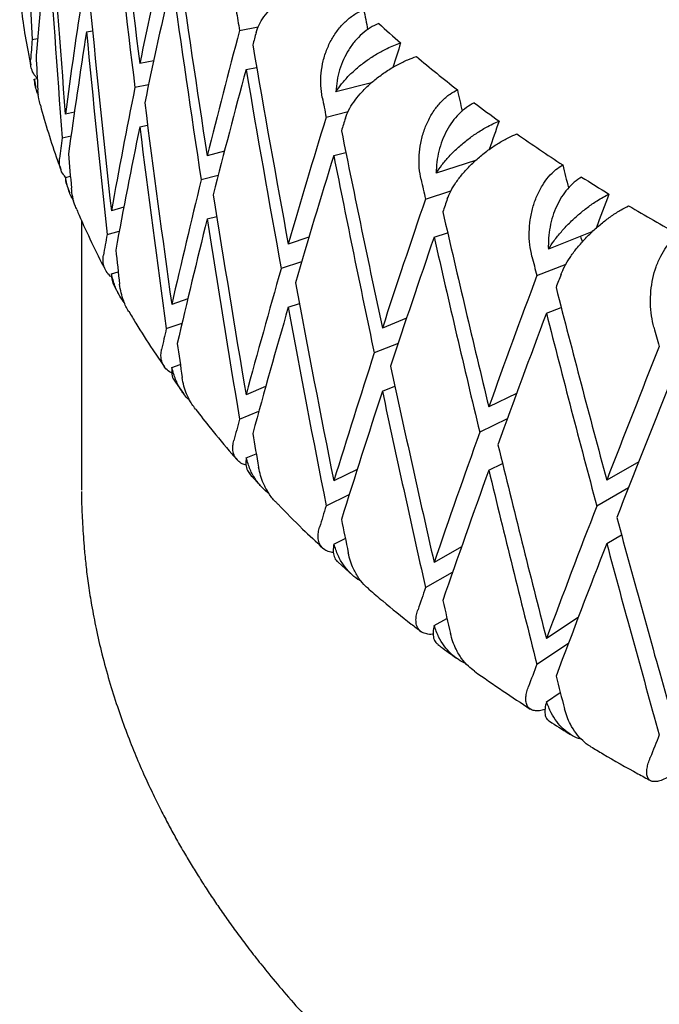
# Model space of a CAD drawing. Header units: millimetres. Extents: x 8 to 968, y 12 to 1099.
# Tile 2 of 73: x 681.19 to 686.02, y 115.61 to 123.05. Entities that reach past the tile are written whole.
import ezdxf

# ---------------------------------------------------------------- set-up
doc = ezdxf.new("R2010")
doc.units = ezdxf.units.MM

msp = doc.modelspace()

# ---------------------------------------------------------------- linework, layer by layer
at = {"color": 7, "linetype": 'Continuous', "lineweight": 30}
for p, q in [((682.8464, 122.965), (682.9882, 122.992)), ((681.2799, 122.8975), (681.3205, 122.9046)), ((681.6906, 122.9564), (681.7361, 122.9634)), ((682.1992, 122.7374), (682.0929, 122.715)), ((682.8959, 122.6718), (682.9754, 122.6869)), ((681.2956, 122.5981), (681.3183, 122.6021)), ((681.2956, 122.5981), (681.3019, 122.5643)), ((681.3009, 122.5641), (681.3074, 122.5379)), ((682.16, 122.5558), (682.0562, 122.534)), ((683.8429, 122.5695), (683.5751, 122.502)), ((681.5989, 122.3479), (681.5306, 122.3323)), ((683.5007, 122.3108), (683.6671, 122.3527)), ((682.0929, 122.2376), (682.1521, 122.25)), ((681.5071, 122.1535), (681.5734, 122.1687)), ((682.7325, 122.0542), (682.6023, 122.0192)), ((683.5582, 122.0203), (683.6496, 122.0433)), ((684.6296, 121.9822), (684.3323, 121.8871)), ((681.5319, 121.8552), (681.5688, 121.8636)), ((682.6852, 121.8706), (682.557, 121.836)), ((684.2513, 121.692), (684.4431, 121.7533)), ((681.9725, 121.6309), (681.8782, 121.6041)), ((682.6023, 121.5417), (682.6742, 121.5611)), ((681.6516, 121.5333), (681.6516, 119.492)), ((681.8458, 121.4239), (681.9381, 121.4501)), ((684.3164, 121.4046), (684.4185, 121.4372)), ((685.509, 121.4433), (685.1794, 121.3127)), ((683.3706, 121.4036), (683.2147, 121.3516)), ((683.3152, 121.2173), (683.1612, 121.166)), ((685.0924, 121.1133), (685.3134, 121.2009)), ((681.8795, 121.127), (681.9301, 121.1413)), ((681.8995, 121.0363), (681.9379, 120.9662)), ((682.4553, 120.9377), (682.3345, 120.896)), ((683.2147, 120.8741), (683.2985, 120.9021)), ((685.1647, 120.8294), (685.2761, 120.8735)), ((682.2934, 120.714), (682.4122, 120.755)), ((684.1081, 120.7911), (683.9256, 120.7174)), ((684.0449, 120.6018), (683.8643, 120.5288)), ((682.3358, 120.419), (682.3993, 120.4409)), ((682.362, 120.3081), (682.4243, 120.2233)), ((683.0439, 120.2745), (682.8959, 120.2137)), ((683.9256, 120.2399), (684.0202, 120.2781)), ((684.94, 120.2232), (684.7296, 120.1213)), ((682.8464, 120.0293), (682.9925, 120.0893)), ((684.8695, 120.0306), (684.6609, 119.9295)), ((682.8972, 119.7367), (682.9726, 119.7677)), ((684.7296, 119.6439), (684.8335, 119.6942)), ((685.8625, 119.7077), (685.6205, 119.568)), ((683.7347, 119.6475), (683.5582, 119.5622)), ((685.7851, 119.5112), (685.545, 119.3726)), ((683.5007, 119.3751), (683.6752, 119.4596)), ((683.5594, 119.0852), (683.6458, 119.127)), ((685.6205, 119.0905), (685.7322, 119.155)), ((684.5233, 119.0636), (684.3164, 118.9464)), ((683.5906, 118.9491), (683.7031, 118.848)), ((684.2513, 118.7563), (684.4562, 118.8724)), ((684.3175, 118.4696), (684.4134, 118.5239)), ((685.4052, 118.5304), (685.1647, 118.3712)), ((685.0924, 118.1776), (685.3311, 118.3356)), ((685.1657, 117.8944), (685.2696, 117.9632))]:
    msp.add_line(p, q, dxfattribs=at)
for centre, radius, start, end in [((690.4336, 130.1822), 9.6969, 227.62439, 228.9333), ((690.9204, 130.7538), 10.4478, 229.8402, 232.02889), ((691.4059, 131.3812), 11.2411, 232.86869, 234.05479), ((691.8866, 132.0585), 12.0717, 234.87691, 236.86462), ((692.3553, 132.7826), 12.9342, 237.62887, 238.70906), ((692.8092, 133.5451), 13.8217, 239.45828, 241.27445)]:
    msp.add_arc(centre, radius, start, end, dxfattribs=at)
for centre, major_axis, ratio, start_param, end_param in [((696.1516, 125.4956), (-1.1892, 42.2824), 0.353641, 1.585794, 1.622333), ((696.1516, 125.9731), (-4.6649, 41.8632), 0.340542, 1.574191, 1.610716), ((696.1516, 125.4956), (-4.6649, 41.8632), 0.340542, 1.567089, 1.603621), ((696.1516, 125.9731), (-2.3691, 42.1978), 0.351008, 1.600917, 1.637462), ((696.1516, 125.0181), (5.1385, 25.0014), 0.563665, 1.738816, 1.775341), ((696.1516, 125.4956), (-2.3691, 42.1978), 0.351008, 1.593822, 1.63036), ((696.1516, 125.4956), (8.8368, 25.3353), 0.47841, 1.808067, 1.844606), ((696.1516, 125.9731), (-5.7643, 41.6163), 0.33276, 1.583265, 1.619789), ((696.1516, 125.0181), (8.8368, 25.3353), 0.47841, 1.800968, 1.837511), ((696.1516, 125.4956), (-5.7643, 41.6163), 0.33276, 1.576166, 1.612695), ((696.1516, 125.4956), (7.1797, 25.1053), 0.524594, 1.80811, 1.844642), ((696.1516, 125.9731), (-3.5305, 42.0576), 0.346634, 1.609187, 1.645732), ((696.1516, 125.4956), (-7.5686, 39.6077), 0.312261, 1.571025, 1.574853), ((696.1516, 125.4956), (-6.8213, 41.3189), 0.323321, 1.575027, 1.578666), ((696.1516, 125.4956), (5.1385, 25.0014), 0.563665, 1.789544, 1.795735), ((696.1516, 125.0181), (7.1797, 25.1053), 0.524594, 1.801015, 1.83754), ((696.1516, 125.4956), (-3.5305, 42.0576), 0.346634, 1.602092, 1.638631), ((696.1516, 125.4956), (10.1749, 25.6936), 0.428956, 1.836314, 1.872852), ((696.1516, 125.0181), (10.1749, 25.6936), 0.428956, 1.818464, 1.822111), ((696.1516, 125.9731), (-6.8213, 41.3189), 0.323321, 1.592869, 1.629394), ((696.1516, 125.4956), (10.8865, 25.2908), 0.378708, 1.834985, 1.842231), ((696.1516, 125.9731), (-1.1892, 42.2824), 0.353641, 1.636536, 1.642736), ((696.1516, 125.0181), (10.1749, 25.6936), 0.428956, 1.829212, 1.865757), ((696.1516, 125.4956), (-6.8213, 41.3189), 0.323321, 1.585768, 1.622299), ((696.1516, 125.4956), (8.8368, 25.3353), 0.47841, 1.851701, 1.888233), ((696.1516, 125.4956), (-7.8296, 40.9734), 0.312261, 1.585226, 1.588865), ((696.1516, 125.4956), (-8.4909, 39.2296), 0.29962, 1.581863, 1.586), ((696.1516, 125.9731), (-4.6649, 41.8632), 0.340542, 1.617811, 1.654356), ((696.1516, 125.4956), (11.2619, 26.1629), 0.378708, 1.852825, 1.889364), ((696.1516, 125.0181), (11.2619, 26.1629), 0.378708, 1.834976, 1.838622), ((696.1516, 125.0181), (8.8368, 25.3353), 0.47841, 1.844606, 1.881131), ((696.1516, 125.4956), (-4.6649, 41.8632), 0.340542, 1.610716, 1.647254), ((696.1516, 125.4956), (11.7464, 25.8302), 0.329124, 1.84277, 1.850998), ((696.1516, 125.4956), (7.1797, 25.1053), 0.524594, 1.851743, 1.857934), ((696.1516, 125.9731), (-7.8296, 40.9734), 0.312261, 1.603068, 1.639593), ((696.1516, 125.9731), (-2.3691, 42.1978), 0.351008, 1.644563, 1.650764), ((696.1516, 125.0181), (11.2619, 26.1629), 0.378708, 1.845724, 1.882269), ((696.1516, 125.4956), (-7.8296, 40.9734), 0.312261, 1.595967, 1.632499), ((696.1516, 125.4956), (-8.4909, 39.2296), 0.29962, 1.59567, 1.595885), ((696.1516, 125.4956), (-9.3562, 38.8098), 0.285431, 1.593365, 1.597868), ((696.1516, 125.4956), (10.1749, 25.6936), 0.428956, 1.879947, 1.916479), ((696.1516, 125.4956), (-8.7837, 40.5823), 0.29962, 1.596064, 1.599703), ((696.1516, 125.9731), (-5.7643, 41.6163), 0.33276, 1.626884, 1.663429), ((696.1516, 125.4956), (12.4525, 26.4353), 0.281013, 1.844102, 1.853896), ((696.1516, 125.4956), (12.1514, 26.7209), 0.329124, 1.86061, 1.897149), ((696.1516, 125.0181), (12.1514, 26.7209), 0.329124, 1.842761, 1.846407), ((696.1516, 125.9731), (-8.7837, 40.5823), 0.29962, 1.613906, 1.650431), ((696.1516, 125.0181), (10.1749, 25.6936), 0.428956, 1.872852, 1.909377), ((696.1516, 125.4956), (-5.7643, 41.6163), 0.33276, 1.619789, 1.656328), ((696.1516, 125.4956), (8.8368, 25.3353), 0.47841, 1.895334, 1.901525), ((696.1516, 125.4956), (-9.3562, 38.8098), 0.285431, 1.607331, 1.608455), ((696.1516, 125.0181), (12.1514, 26.7209), 0.329124, 1.853509, 1.890054), ((696.1516, 125.4956), (-8.7837, 40.5823), 0.29962, 1.606805, 1.643337), ((696.1516, 125.9731), (-3.5305, 42.0576), 0.346634, 1.652834, 1.659034), ((696.1516, 125.4956), (-9.6788, 40.1481), 0.285431, 1.607566, 1.611206), ((696.1516, 125.4956), (11.2619, 26.1629), 0.378708, 1.896459, 1.932991), ((696.1516, 125.4956), (12.8819, 27.3468), 0.281013, 1.861943, 1.898482), ((696.1516, 125.0181), (12.8819, 27.3468), 0.281013, 1.844094, 1.84774), ((696.1516, 125.9731), (-6.8213, 41.3189), 0.323321, 1.636489, 1.673034), ((696.1516, 125.9731), (-9.6788, 40.1481), 0.285431, 1.625409, 1.661933), ((696.1516, 125.0181), (11.2619, 26.1629), 0.378708, 1.889364, 1.925889), ((696.1516, 125.4956), (-6.8213, 41.3189), 0.323321, 1.629394, 1.665933), ((696.1516, 125.0181), (12.8819, 27.3468), 0.281013, 1.854842, 1.891387), ((696.1516, 125.4956), (-9.6788, 40.1481), 0.285431, 1.618307, 1.654839), ((696.1516, 125.4956), (10.1749, 25.6936), 0.428956, 1.92358, 1.929771), ((696.1516, 125.4956), (-10.5113, 39.6734), 0.26973, 1.61974, 1.623379), ((696.1516, 125.9731), (-4.6649, 41.8632), 0.340542, 1.661457, 1.667658), ((696.1516, 125.4956), (12.1514, 26.7209), 0.329124, 1.904243, 1.940775), ((696.1516, 125.4956), (13.48, 28.0229), 0.234786, 1.858492, 1.89503), ((696.1516, 125.9731), (-7.8296, 40.9734), 0.312261, 1.646688, 1.683233), ((696.1516, 125.0181), (13.48, 28.0229), 0.234786, 1.851392, 1.887935), ((696.1516, 125.0181), (12.1514, 26.7209), 0.329124, 1.897149, 1.933674), ((696.1516, 125.4956), (-7.8296, 40.9734), 0.312261, 1.639593, 1.676132), ((696.1516, 125.4956), (11.2619, 26.1629), 0.378708, 1.940092, 1.946283), ((696.1516, 125.9731), (-5.7643, 41.6163), 0.33276, 1.670531, 1.676731), ((696.1516, 125.4956), (12.8819, 27.3468), 0.281013, 1.905576, 1.942108), ((696.1516, 125.9731), (-8.7837, 40.5823), 0.29962, 1.657526, 1.694071), ((696.1516, 125.0181), (12.8819, 27.3468), 0.281013, 1.898482, 1.935006), ((696.1516, 125.4956), (-8.7837, 40.5823), 0.29962, 1.650431, 1.68697), ((696.1516, 125.4956), (12.1514, 26.7209), 0.329124, 1.947877, 1.954068), ((696.1516, 125.4956), (13.48, 28.0229), 0.234786, 1.902125, 1.938657), ((696.1516, 125.9731), (-6.8213, 41.3189), 0.323321, 1.680136, 1.686336), ((696.1516, 125.9731), (-9.6788, 40.1481), 0.285431, 1.669028, 1.705573), ((696.1516, 125.0181), (13.48, 28.0229), 0.234786, 1.89503, 1.931555), ((696.1516, 125.4956), (-9.6788, 40.1481), 0.285431, 1.661933, 1.698472), ((696.1516, 125.4956), (12.8819, 27.3468), 0.281013, 1.94921, 1.955401), ((696.1516, 125.9731), (-7.8296, 40.9734), 0.312261, 1.690335, 1.696535), ((696.1516, 125.4956), (13.48, 28.0229), 0.234786, 1.945758, 1.951949), ((696.1516, 125.9731), (-8.7837, 40.5823), 0.29962, 1.701173, 1.707373), ((696.1516, 125.4956), (13.9641, 28.735), 0.190626, 1.93874, 1.944931)]:
    msp.add_ellipse(centre, major_axis=major_axis, ratio=ratio, start_param=start_param, end_param=end_param, dxfattribs=at)
for points, knots in [([(682.9721, 122.9509), (682.9786, 122.9698), (682.9918, 123.0082), (683.029, 123.0684), (683.0784, 123.1294), (683.1389, 123.1882), (683.2094, 123.244), (683.2855, 123.2934), (683.3662, 123.3357), (683.443, 123.3681), (683.4925, 123.3828), (683.5146, 123.3893)], [0, 0, 0, 0, 0.1146065, 0.2325198, 0.3471316, 0.4651683, 0.577786, 0.6940158, 0.8008443, 0.911181, 1, 1, 1, 1]), ([(681.1858, 123.2184), (681.1937, 123.1542), (681.2101, 123.0201), (681.2385, 122.8496), (681.2613, 122.7436), (681.2692, 122.7068)], [0, 0, 0, 0, 0.375703, 0.783463, 1, 1, 1, 1]), ([(683.4714, 122.4598), (683.467, 122.4894), (683.4579, 122.5494), (683.4612, 122.6429), (683.4771, 122.7368), (683.506, 122.8265), (683.5475, 122.9108), (683.5985, 122.9843), (683.6586, 123.0464), (683.721, 123.0935), (683.7653, 123.1139), (683.7854, 123.1232)], [0, 0, 0, 0, 0.114542, 0.23238, 0.34693, 0.464926, 0.577123, 0.692931, 0.799182, 0.908911, 1, 1, 1, 1]), ([(683.898, 123.0187), (683.8763, 123.0086), (683.8322, 122.9881), (683.7718, 122.942), (683.7171, 122.8859), (683.6699, 122.8208), (683.6307, 122.7474), (683.6014, 122.6685), (683.5815, 122.5858), (683.5773, 122.5302), (683.5751, 122.502)], [0, 0, 0, 0, 0.121172, 0.245978, 0.367117, 0.49156, 0.616821, 0.745339, 0.871171, 1, 1, 1, 1]), ([(683.5751, 122.502), (683.5887, 122.5221), (683.6162, 122.5629), (683.6713, 122.6242), (683.7358, 122.6844), (683.807, 122.7397), (683.8836, 122.7895), (683.9526, 122.8264), (684.0132, 122.8535), (684.0465, 122.8653), (684.0633, 122.8713)], [0, 0, 0, 0, 0.137628, 0.279151, 0.416817, 0.558784, 0.691042, 0.827634, 0.913195, 1, 1, 1, 1]), ([(683.6466, 122.3036), (683.6538, 122.3228), (683.6684, 122.3618), (683.707, 122.424), (683.757, 122.4875), (683.8174, 122.5493), (683.887, 122.6087), (683.9614, 122.6618), (684.0398, 122.7082), (684.1139, 122.7444), (684.1613, 122.7615), (684.1824, 122.7691)], [0, 0, 0, 0, 0.114606, 0.23252, 0.347132, 0.465168, 0.577786, 0.694016, 0.800844, 0.911181, 1, 1, 1, 1]), ([(681.3182, 122.6049), (681.3133, 122.6098), (681.295, 122.6283), (681.2792, 122.6618), (681.2675, 122.7031), (681.2679, 122.7293), (681.2681, 122.7426)], [0, 0, 0, 0, 0.126278, 0.472392, 0.734199, 1, 1, 1, 1]), ([(681.3274, 122.4762), (681.3233, 122.4858), (681.3065, 122.5245), (681.3002, 122.5665), (681.2956, 122.5981)], [0, 0, 0, 0, 0.246258, 1, 1, 1, 1]), ([(681.341, 122.4067), (681.3372, 122.4207), (681.3276, 122.4559), (681.3247, 122.4925), (681.3229, 122.5145)], [0, 0, 0, 0, 0.397942, 1, 1, 1, 1]), ([(684.2181, 121.8394), (684.2128, 121.8687), (684.202, 121.9283), (684.2018, 122.0218), (684.2135, 122.1164), (684.2377, 122.2074), (684.274, 122.2937), (684.3199, 122.3696), (684.3747, 122.4347), (684.4323, 122.4848), (684.4736, 122.5074), (684.4923, 122.5176)], [0, 0, 0, 0, 0.1145416, 0.23238, 0.3469304, 0.4649256, 0.5771225, 0.6929312, 0.7991817, 0.9089106, 1, 1, 1, 1]), ([(681.3403, 122.4065), (681.3408, 122.4044), (681.3587, 122.3326), (681.402, 122.1918), (681.4535, 122.03), (681.4883, 121.9382), (681.497, 121.9152)], [0, 0, 0, 0, 0.012505, 0.434378, 0.857929, 1, 1, 1, 1]), ([(684.6203, 122.4192), (684.6, 122.4081), (684.5589, 122.3854), (684.5032, 122.3364), (684.4532, 122.2776), (684.4108, 122.2103), (684.3762, 122.135), (684.3512, 122.0548), (684.3353, 121.9711), (684.3333, 121.9154), (684.3323, 121.8871)], [0, 0, 0, 0, 0.121172, 0.245978, 0.367117, 0.49156, 0.616821, 0.745339, 0.871171, 1, 1, 1, 1]), ([(684.3323, 121.8871), (684.3461, 121.9079), (684.3741, 121.9501), (684.429, 122.0142), (684.4925, 122.0775), (684.5618, 122.1364), (684.6359, 122.19), (684.702, 122.2303), (684.7598, 122.2604), (684.7914, 122.2739), (684.8072, 122.2807)], [0, 0, 0, 0, 0.137628, 0.279151, 0.416817, 0.558784, 0.691042, 0.827634, 0.913195, 1, 1, 1, 1]), ([(684.4161, 121.6926), (684.424, 121.7122), (684.4401, 121.752), (684.4797, 121.8162), (684.53, 121.8822), (684.5898, 121.947), (684.658, 122.0099), (684.7302, 122.0667), (684.8056, 122.1169), (684.8763, 122.1568), (684.9213, 122.1762), (684.9413, 122.1849)], [0, 0, 0, 0, 0.114606, 0.23252, 0.347132, 0.465168, 0.577786, 0.694016, 0.800844, 0.911181, 1, 1, 1, 1]), ([(681.5348, 121.8558), (681.5282, 121.8627), (681.509, 121.8823), (681.4937, 121.9174), (681.4846, 121.9582), (681.4864, 121.9845), (681.4873, 121.9978)], [0, 0, 0, 0, 0.174387, 0.501442, 0.748834, 1, 1, 1, 1]), ([(685.0556, 121.2589), (685.0495, 121.288), (685.0371, 121.347), (685.0333, 121.4404), (685.0407, 121.5355), (685.0601, 121.6276), (685.091, 121.7155), (685.1313, 121.7937), (685.1804, 121.8614), (685.2327, 121.9142), (685.2707, 121.9388), (685.288, 121.9499)], [0, 0, 0, 0, 0.114542, 0.23238, 0.34693, 0.464926, 0.577123, 0.692931, 0.799182, 0.908911, 1, 1, 1, 1]), ([(681.5949, 121.6765), (681.5932, 121.679), (681.5754, 121.7053), (681.5514, 121.765), (681.5386, 121.8243), (681.5319, 121.8552)], [0, 0, 0, 0, 0.046268, 0.503208, 1, 1, 1, 1]), ([(681.5319, 121.8552), (681.5322, 121.8378), (681.5326, 121.815), (681.5427, 121.7952), (681.5451, 121.7906)], [0, 0, 0, 0, 0.766261, 1, 1, 1, 1]), ([(685.4303, 121.8583), (685.4117, 121.8462), (685.3739, 121.8215), (685.3233, 121.7698), (685.2785, 121.7087), (685.2411, 121.6393), (685.2113, 121.5624), (685.1908, 121.4811), (685.179, 121.3967), (685.1793, 121.3409), (685.1794, 121.3127)], [0, 0, 0, 0, 0.121172, 0.245978, 0.367117, 0.49156, 0.616821, 0.745339, 0.871171, 1, 1, 1, 1]), ([(681.5437, 121.79), (681.5453, 121.7858), (681.5515, 121.769), (681.5587, 121.7524), (681.564, 121.74)], [0, 0, 0, 0, 0.2554804, 1, 1, 1, 1]), ([(681.6183, 121.6124), (681.6131, 121.6235), (681.5987, 121.654), (681.5846, 121.7083), (681.5792, 121.7516), (681.5764, 121.7733)], [0, 0, 0, 0, 0.221071, 0.607712, 1, 1, 1, 1]), ([(685.1794, 121.3127), (685.1934, 121.3342), (685.2217, 121.3777), (685.2759, 121.4446), (685.3379, 121.5111), (685.4049, 121.5734), (685.4758, 121.6307), (685.5386, 121.6742), (685.5931, 121.7072), (685.6226, 121.7222), (685.6375, 121.7297)], [0, 0, 0, 0, 0.137628, 0.279151, 0.416817, 0.558784, 0.691042, 0.827634, 0.913195, 1, 1, 1, 1]), ([(685.275, 121.1226), (685.2836, 121.1427), (685.3008, 121.1833), (685.3412, 121.2495), (685.3915, 121.318), (685.4502, 121.3859), (685.5164, 121.4521), (685.5858, 121.5125), (685.6577, 121.5665), (685.7246, 121.6098), (685.7668, 121.6314), (685.7856, 121.6411)], [0, 0, 0, 0, 0.114606, 0.23252, 0.347132, 0.465168, 0.577786, 0.694016, 0.800844, 0.911181, 1, 1, 1, 1]), ([(681.6173, 121.6119), (681.623, 121.5981), (681.6572, 121.5152), (681.7288, 121.3645), (681.7953, 121.2268), (681.8328, 121.1583), (681.8333, 121.1574)], [0, 0, 0, 0, 0.089841, 0.541111, 0.99419, 1, 1, 1, 1]), ([(685.9775, 120.7228), (685.9707, 120.7516), (685.9567, 120.8099), (685.9494, 120.903), (685.9525, 120.9983), (685.9669, 121.0913), (685.9921, 121.1807), (686.0266, 121.2607), (686.0696, 121.3307), (686.1163, 121.386), (686.1507, 121.4125), (686.1664, 121.4244)], [0, 0, 0, 0, 0.114542, 0.23238, 0.34693, 0.464926, 0.577123, 0.692931, 0.799182, 0.908911, 1, 1, 1, 1]), ([(681.8813, 121.103), (681.8775, 121.1054), (681.859, 121.1176), (681.8372, 121.1469), (681.8195, 121.1865), (681.8135, 121.2272), (681.8166, 121.2536), (681.8182, 121.2669)], [0, 0, 0, 0, 0.065666, 0.325812, 0.592882, 0.7949, 1, 1, 1, 1]), ([(681.8795, 121.127), (681.8795, 121.1097), (681.8793, 121.0771), (681.893, 121.0494), (681.8995, 121.0363)], [0, 0, 0, 0, 0.5271581, 1, 1, 1, 1]), ([(681.9778, 120.9084), (681.9654, 120.9248), (681.9358, 120.964), (681.9011, 121.0375), (681.8869, 121.0963), (681.8795, 121.127)], [0, 0, 0, 0, 0.256852, 0.612899, 1, 1, 1, 1]), ([(682.01, 120.8421), (682.0096, 120.8427), (681.9925, 120.8666), (681.9731, 120.9145), (681.9505, 120.983), (681.944, 121.0261), (681.9408, 121.0478)], [0, 0, 0, 0, 0.009488, 0.408505, 0.702108, 1, 1, 1, 1]), ([(682.0107, 120.8426), (682.0281, 120.813), (682.0853, 120.7155), (682.1746, 120.5763), (682.25, 120.4677), (682.2794, 120.4252)], [0, 0, 0, 0, 0.210098, 0.69114, 1, 1, 1, 1]), ([(682.3363, 120.3752), (682.3231, 120.3834), (682.2959, 120.4004), (682.269, 120.4359), (682.2549, 120.4751), (682.2514, 120.5155), (682.2559, 120.5421), (682.2581, 120.5555)], [0, 0, 0, 0, 0.208606, 0.428953, 0.655166, 0.826278, 1, 1, 1, 1]), ([(682.3358, 120.419), (682.3351, 120.402), (682.3339, 120.3675), (682.3445, 120.3306), (682.3589, 120.3135), (682.3629, 120.3088)], [0, 0, 0, 0, 0.412686, 0.837172, 1, 1, 1, 1]), ([(682.4734, 120.1682), (682.466, 120.1748), (682.4383, 120.1996), (682.4005, 120.2537), (682.3593, 120.3304), (682.3438, 120.3886), (682.3358, 120.419)], [0, 0, 0, 0, 0.103968, 0.389076, 0.681774, 1, 1, 1, 1]), ([(682.5146, 120.1056), (682.5048, 120.1178), (682.4774, 120.1521), (682.4488, 120.2115), (682.425, 120.2791), (682.4173, 120.3218), (682.4134, 120.3433)], [0, 0, 0, 0, 0.181801, 0.511404, 0.75393, 1, 1, 1, 1]), ([(682.5138, 120.105), (682.5515, 120.0565), (682.6401, 119.9425), (682.7455, 119.8153), (682.8151, 119.7372), (682.828, 119.7228)], [0, 0, 0, 0, 0.375872, 0.8845, 1, 1, 1, 1]), ([(682.8962, 119.6807), (682.8862, 119.684), (682.8607, 119.6924), (682.8309, 119.7157), (682.8066, 119.7494), (682.796, 119.7882), (682.7951, 119.8284), (682.8009, 119.8553), (682.8038, 119.8689)], [0, 0, 0, 0, 0.121195, 0.307977, 0.500656, 0.698465, 0.848091, 1, 1, 1, 1]), ([(682.8972, 119.7367), (682.8955, 119.7196), (682.892, 119.6848), (682.9026, 119.6423), (682.9197, 119.6209), (682.9275, 119.6112)], [0, 0, 0, 0, 0.346615, 0.703142, 1, 1, 1, 1]), ([(683.0715, 119.4642), (683.0528, 119.4796), (683.0136, 119.5117), (682.9651, 119.5745), (682.923, 119.6494), (682.906, 119.7068), (682.8972, 119.7367)], [0, 0, 0, 0, 0.22447, 0.471236, 0.724571, 1, 1, 1, 1]), ([(683.1206, 119.4034), (683.1199, 119.404), (683.0991, 119.4223), (683.0663, 119.4686), (683.0289, 119.535), (683.0039, 119.6019), (682.995, 119.6441), (682.9905, 119.6653)], [0, 0, 0, 0, 0.010231, 0.289135, 0.575499, 0.786211, 1, 1, 1, 1]), ([(682.9272, 119.611), (682.9379, 119.5988), (682.9661, 119.5667), (682.9961, 119.5353), (683.0149, 119.5158)], [0, 0, 0, 0, 0.378041, 1, 1, 1, 1]), ([(681.6518, 119.4822), (681.6525, 119.4385), (681.6538, 119.3532), (681.6607, 119.2387), (681.6665, 119.1366), (681.6751, 119.028), (681.6876, 118.9059), (681.7053, 118.7685), (681.7298, 118.6137), (681.7631, 118.4408), (681.807, 118.2503), (681.8605, 118.054), (681.9208, 117.862), (681.9852, 117.6803), (682.0516, 117.511), (682.1186, 117.3548), (682.1831, 117.2152), (682.2439, 117.0916), (682.301, 116.9815), (682.3577, 116.8771), (682.4145, 116.7767), (682.4739, 116.6762), (682.5356, 116.5759), (682.5994, 116.476), (682.6656, 116.3764), (682.7337, 116.2776), (682.8073, 116.1745), (682.8869, 116.0673), (682.9739, 115.9544), (683.0774, 115.8254), (683.2023, 115.6768), (683.3531, 115.5068), (683.5259, 115.3227), (683.6916, 115.1567), (683.8437, 115.0116), (683.976, 114.8901), (684.1175, 114.765), (684.2686, 114.6365), (684.4295, 114.5051), (684.596, 114.3746), (684.7622, 114.2494), (684.9378, 114.1221), (685.119, 113.9958), (685.3028, 113.873), (685.4456, 113.781), (685.5501, 113.7153), (685.6182, 113.6731), (685.6724, 113.64), (685.712, 113.616), (685.7382, 113.6003), (685.7563, 113.5894), (685.7767, 113.5772), (685.8096, 113.5576), (685.8654, 113.5247), (685.9439, 113.479), (686.0439, 113.4218), (686.1655, 113.3537), (686.3087, 113.2756), (686.4754, 113.1872), (686.6666, 113.0892), (686.8832, 112.9822), (687.1263, 112.8671), (687.3885, 112.7486), (687.6691, 112.6279), (687.9636, 112.5075), (688.2736, 112.3876), (688.5926, 112.271), (688.9179, 112.1588), (689.3404, 112.0218), (689.8665, 111.8657), (690.503, 111.6987), (691.1569, 111.5488), (691.8269, 111.4167), (692.4732, 111.3095), (693.0922, 111.2241), (693.6812, 111.1577), (694.2776, 111.1052), (694.8803, 111.067), (695.4885, 111.0433), (696.101, 111.0346), (696.7168, 111.0409), (697.3348, 111.0625), (697.9537, 111.0997), (698.5725, 111.1526), (699.19, 111.2212), (699.8017, 111.3054), (700.3988, 111.4037), (700.9728, 111.5136), (701.519, 111.6328), (702.0373, 111.7597), (702.5277, 111.8929), (703.0081, 112.0359), (703.4762, 112.1883), (703.9297, 112.3493), (704.351, 112.5112), (704.7411, 112.6724), (705.1012, 112.8316), (705.3992, 112.9719), (705.6426, 113.0922), (705.8376, 113.1923), (706.0192, 113.2888), (706.1837, 113.3792), (706.3279, 113.4608), (706.4501, 113.5318), (706.5384, 113.5842), (706.5987, 113.6206), (706.6412, 113.6464), (706.691, 113.6769), (706.7549, 113.7165), (706.8346, 113.7665), (706.9294, 113.8272), (707.0382, 113.8983), (707.1564, 113.9774), (707.3815, 114.1323), (707.6963, 114.3622), (708.0358, 114.6351), (708.3105, 114.8738), (708.5335, 115.0802), (708.7526, 115.2967), (708.9324, 115.4874), (709.076, 115.6487), (709.1855, 115.777), (709.2933, 115.9088), (709.399, 116.0442), (709.5012, 116.1814), (709.5946, 116.3132), (709.6759, 116.4336), (709.7438, 116.5383), (709.8003, 116.6289), (709.8464, 116.7052), (709.881, 116.7641), (709.9061, 116.8077), (709.926, 116.8429), (709.9472, 116.8807), (709.9728, 116.9274), (710.0071, 116.9912), (710.0503, 117.0743), (710.1025, 117.179), (710.16, 117.301), (710.2208, 117.4382), (710.2808, 117.5843), (710.3368, 117.7325), (710.4044, 117.928), (710.4761, 118.1677), (710.543, 118.4481), (710.5915, 118.7152), (710.6241, 118.9713), (710.6464, 119.2244), (710.6497, 119.3973), (710.6512, 119.4806)], [0, 0, 0, 0, 0.004208, 0.008216, 0.011847, 0.015834, 0.020514, 0.025709, 0.031418, 0.038107, 0.045386, 0.053161, 0.060585, 0.067457, 0.074143, 0.08021, 0.085656, 0.090483, 0.094739, 0.098649, 0.10285, 0.10667, 0.110636, 0.11487, 0.118672, 0.122668, 0.126856, 0.131237, 0.135812, 0.140771, 0.147264, 0.154459, 0.162355, 0.170951, 0.176148, 0.181571, 0.187219, 0.193094, 0.199194, 0.205481, 0.211495, 0.21711, 0.223975, 0.230129, 0.235573, 0.238029, 0.240286, 0.242136, 0.243224, 0.244054, 0.244626, 0.24494, 0.245989, 0.247738, 0.250189, 0.25334, 0.257025, 0.261355, 0.266332, 0.271954, 0.278221, 0.285135, 0.292693, 0.300189, 0.308224, 0.316502, 0.32481, 0.333148, 0.341516, 0.356807, 0.372197, 0.387686, 0.403275, 0.418965, 0.432116, 0.445337, 0.458627, 0.471987, 0.485417, 0.498917, 0.512488, 0.526128, 0.539839, 0.55362, 0.567471, 0.581393, 0.595175, 0.608496, 0.621355, 0.633751, 0.645684, 0.657154, 0.669451, 0.681167, 0.692302, 0.702856, 0.71283, 0.722222, 0.72822, 0.733954, 0.739425, 0.744485, 0.748919, 0.752726, 0.755904, 0.757255, 0.75846, 0.759968, 0.762022, 0.764623, 0.767708, 0.77132, 0.775419, 0.779598, 0.794317, 0.80872, 0.817721, 0.826817, 0.836272, 0.846089, 0.851375, 0.85676, 0.862245, 0.867829, 0.873511, 0.879096, 0.883878, 0.888078, 0.891697, 0.894734, 0.89719, 0.898712, 0.899919, 0.901364, 0.90321, 0.90546, 0.908914, 0.913023, 0.917788, 0.923208, 0.929043, 0.934766, 0.94036, 0.951596, 0.962268, 0.972376, 0.981982, 0.991313, 1, 1, 1, 1]), ([(683.1207, 119.4034), (683.1263, 119.3974), (683.1913, 119.3283), (683.3087, 119.2118), (683.4244, 119.1028), (683.4752, 119.055)], [0, 0, 0, 0, 0.050175, 0.582481, 1, 1, 1, 1]), ([(683.5563, 119.0217), (683.5499, 119.0222), (683.5272, 119.024), (683.4968, 119.0368), (683.466, 119.0599), (683.4462, 119.0929), (683.4387, 119.1311), (683.4404, 119.1714), (683.4475, 119.1986), (683.451, 119.2123)], [0, 0, 0, 0, 0.062536, 0.223416, 0.388471, 0.558739, 0.733538, 0.865761, 1, 1, 1, 1]), ([(683.5594, 119.0852), (683.5566, 119.0679), (683.551, 119.0328), (683.5602, 118.99), (683.5736, 118.9617), (683.5881, 118.9517), (683.5911, 118.9497)], [0, 0, 0, 0, 0.304269, 0.61724, 0.921557, 1, 1, 1, 1]), ([(683.7691, 118.8023), (683.7593, 118.8075), (683.7277, 118.8244), (683.6809, 118.8661), (683.6302, 118.9262), (683.5873, 118.9994), (683.569, 119.0558), (683.5594, 119.0852)], [0, 0, 0, 0, 0.095353, 0.308613, 0.528605, 0.754454, 1, 1, 1, 1]), ([(683.8264, 118.7432), (683.8174, 118.7504), (683.7881, 118.7738), (683.7471, 118.8257), (683.7092, 118.8907), (683.6828, 118.9562), (683.6728, 118.9979), (683.6678, 119.019)], [0, 0, 0, 0, 0.111357, 0.361765, 0.618871, 0.808054, 1, 1, 1, 1]), ([(683.8259, 118.7426), (683.8598, 118.7136), (683.9631, 118.625), (684.0933, 118.5194), (684.1919, 118.4441), (684.2157, 118.4258)], [0, 0, 0, 0, 0.269596, 0.823274, 1, 1, 1, 1]), ([(684.3104, 118.4044), (684.308, 118.404), (684.2887, 118.4011), (684.2593, 118.405), (684.2239, 118.4167), (684.1982, 118.4391), (684.1823, 118.471), (684.1781, 118.5089), (684.1825, 118.5494), (684.1908, 118.5769), (684.195, 118.5908)], [0, 0, 0, 0, 0.020085, 0.162442, 0.306177, 0.453643, 0.605764, 0.761936, 0.880067, 1, 1, 1, 1]), ([(684.3175, 118.4696), (684.3138, 118.4521), (684.3063, 118.4167), (684.3114, 118.374), (684.3242, 118.3431), (684.3404, 118.3318), (684.3465, 118.3276)], [0, 0, 0, 0, 0.275959, 0.559809, 0.835812, 1, 1, 1, 1]), ([(684.5593, 118.1807), (684.5391, 118.1904), (684.4974, 118.2104), (684.4412, 118.2563), (684.3908, 118.3142), (684.3472, 118.3851), (684.3277, 118.4407), (684.3175, 118.4696)], [0, 0, 0, 0, 0.18185, 0.374719, 0.573677, 0.777931, 1, 1, 1, 1]), ([(684.6214, 118.1255), (684.6057, 118.1373), (684.5697, 118.1639), (684.5225, 118.2198), (684.4842, 118.2831), (684.4566, 118.3471), (684.4456, 118.3884), (684.44, 118.4091)], [0, 0, 0, 0, 0.18074, 0.411597, 0.648629, 0.823041, 1, 1, 1, 1]), ([(684.3454, 118.3262), (684.353, 118.3204), (684.3982, 118.2855), (684.4455, 118.2517), (684.4849, 118.2235)], [0, 0, 0, 0, 0.167327, 1, 1, 1, 1]), ([(684.621, 118.1249), (684.6925, 118.0746), (684.8303, 117.9777), (684.9739, 117.884), (685.043, 117.8389)], [0, 0, 0, 0, 0.519069, 1, 1, 1, 1]), ([(685.1544, 117.8354), (685.1396, 117.8318), (685.1093, 117.8243), (685.0723, 117.8256), (685.0423, 117.8362), (685.0211, 117.8572), (685.0095, 117.8885), (685.0087, 117.9263), (685.0157, 117.967), (685.0251, 117.995), (685.0299, 118.0091)], [0, 0, 0, 0, 0.120896, 0.248608, 0.377555, 0.50985, 0.646322, 0.786427, 0.892405, 1, 1, 1, 1]), ([(685.1657, 117.8944), (685.1611, 117.8767), (685.1517, 117.8409), (685.1528, 117.7982), (685.1634, 117.7651), (685.1798, 117.7529), (685.1875, 117.7471)], [0, 0, 0, 0, 0.2551907, 0.5176786, 0.7729095, 1, 1, 1, 1]), ([(685.4294, 117.611), (685.4221, 117.6128), (685.3935, 117.6196), (685.3468, 117.6451), (685.2908, 117.6871), (685.2409, 117.7429), (685.1969, 117.8115), (685.1764, 117.866), (685.1657, 117.8944)], [0, 0, 0, 0, 0.059831, 0.235494, 0.415717, 0.60163, 0.792492, 1, 1, 1, 1]), ([(685.5016, 117.5544), (685.4993, 117.5556), (685.4764, 117.5666), (685.4374, 117.6), (685.3864, 117.6549), (685.348, 117.7168), (685.3194, 117.7793), (685.3075, 117.82), (685.3015, 117.8405)], [0, 0, 0, 0, 0.0234082, 0.2329001, 0.4490588, 0.6709996, 0.8343071, 1, 1, 1, 1]), ([(685.1874, 117.7469), (685.2355, 117.716), (685.2892, 117.6815), (685.345, 117.6482), (685.3508, 117.6448)], [0, 0, 0, 0, 0.896966, 1, 1, 1, 1]), ([(685.5017, 117.5545), (685.5316, 117.5365), (685.6475, 117.4669), (685.7977, 117.3814), (685.9202, 117.3153), (685.9523, 117.298)], [0, 0, 0, 0, 0.204687, 0.791835, 1, 1, 1, 1]), ([(686.0867, 117.3249), (686.0715, 117.3171), (686.041, 117.3015), (686.0024, 117.2908), (685.97, 117.2895), (685.9452, 117.299), (685.9288, 117.319), (685.9215, 117.3498), (685.9241, 117.3876), (685.9336, 117.4288), (685.9441, 117.4573), (685.9494, 117.4717)], [0, 0, 0, 0, 0.1089785, 0.2193882, 0.3327917, 0.4472926, 0.5647654, 0.6859473, 0.8103551, 0.9044598, 1, 1, 1, 1])]:
    msp.add_open_spline(points, degree=3, knots=knots, dxfattribs=at)

doc.saveas('drawing.dxf')
